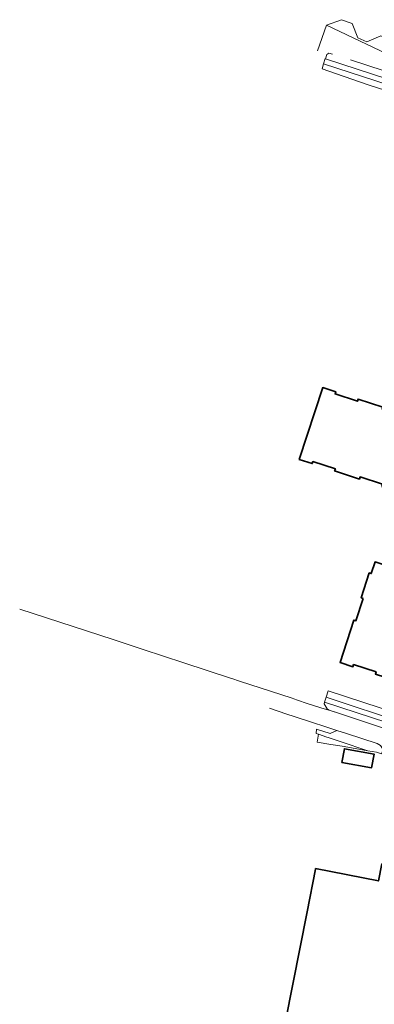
# Model space of a CAD drawing. Header units: metres. Extents: x 152391 to 157968, y 462336 to 467280.
# Tile 73 of 256: x 153051 to 153194, y 464091 to 464488. Entities that reach past the tile are written whole.
import ezdxf

# ---------------------------------------------------------------- set-up
doc = ezdxf.new("R2010")
doc.units = ezdxf.units.M
doc.header["$LTSCALE"] = 0.75
for name, color, linetype, lineweight in [('B-WE-GR-BEPLANTING_CULTUUR_BODEMBEDEKKER-GV', 251, 'Continuous', 18), ('B-WE-OG-BEBOUWING-GV', 6, 'Continuous', 35), ('B-WE-OG-TERREIN_CULTUURSCHEIDING-GV', 251, 'Continuous', 18), ('B-WE-VH-VERHARDING_ASFALT-GV', 251, 'Continuous', 18), ('B-WE-VH-VERHARDING_STRAATBAKSTEEN-GV', 251, 'Continuous', 18), ('B-WE-VH-VERHARDING_TEGEL-GV', 251, 'Continuous', 18)]:
    doc.layers.add(name, color=color, linetype=linetype, lineweight=lineweight)

msp = doc.modelspace()

# ---------------------------------------------------------------- linework, layer by layer
at = {"layer": 'B-WE-GR-BEPLANTING_CULTUUR_BODEMBEDEKKER-GV'}
for points in [[(153174.73, 464214.85), (153206.4, 464204.47), (153207.26, 464207.06), (153206.83, 464207.21), (153196.53, 464210.63), (153175.6, 464217.5)], [(153205.75, 464202.52), (153174.09, 464212.9), (153174.01, 464212.2), (153175.2, 464210.22), (153176.36, 464209.45), (153178.05, 464208.91), (153178.06, 464208.91), (153202.73, 464200.83), (153204.24, 464200.74), (153204.95, 464200.98)]]:
    msp.add_lwpolyline(points, close=True, dxfattribs=at)
at = {"layer": 'B-WE-OG-BEBOUWING-GV'}
for points in [[(153197.18, 464299.95), (153202.41, 464298.24), (153211.87, 464327.21), (153206.66, 464328.92), (153206.38, 464328.06), (153197.36, 464331.02), (153197.65, 464331.87), (153187.65, 464335.15), (153187.37, 464334.3), (153178.33, 464337.25), (153178.61, 464338.1), (153173.39, 464339.79), (153163.91, 464310.8), (153169.16, 464309.1), (153169.43, 464309.96), (153178.46, 464307.01), (153178.18, 464306.15), (153188.18, 464302.88), (153188.43, 464303.74), (153197.46, 464300.8)], [(153189.72, 464254.73), (153186.78, 464245.71), (153185.92, 464245.98), (153180.35, 464228.88), (153185.56, 464227.15), (153185.84, 464228.01), (153194.89, 464225.06), (153194.6, 464224.21), (153209.35, 464219.41), (153211.84, 464227.01), (153211.05, 464227.27), (153212.45, 464231.55), (153213.24, 464231.29), (153214.95, 464236.52), (153214.16, 464236.78), (153217.11, 464245.8), (153217.9, 464245.54), (153221.17, 464255.53), (153220.38, 464255.79), (153221.92, 464260.47), (153194.48, 464269.46), (153192.96, 464264.73), (153192.14, 464264.99), (153188.87, 464255.01)], [(153181.12, 464188.56), (153193.07, 464186.41), (153194.07, 464191.94), (153182.12, 464194.1)], [(153194.76, 464061.65), (153196.09, 464068.67), (153195.67, 464068.81), (153200.21, 464092.58), (153210.55, 464144.99), (153197.2, 464147.62), (153195.84, 464140.73), (153170.49, 464145.73), (153170.45, 464145.54), (153167.06, 464128.25), (153155.6, 464069.93)]]:
    msp.add_lwpolyline(points, close=True, dxfattribs=at)
at = {"layer": 'B-WE-OG-TERREIN_CULTUURSCHEIDING-GV'}
msp.add_lwpolyline([(153177.35, 464474.3), (153175.78, 464474.7), (153175.08, 464474.14), (153174.55, 464472.44), (153206.25, 464462.09), (153204.75, 464465.48), (153204.75, 464465.49), (153184.6, 464472.08)], dxfattribs=at)
for points in [[(153195.36, 464196.18), (153182.99, 464200.23), (153179.12, 464201.5), (153176.42, 464200.19), (153170.85, 464201.97), (153170.69, 464200.23), (153171.55, 464199.95), (153171.69, 464199.92), (153171.69, 464199.9), (153175.03, 464198.81), (153175.59, 464198.63), (153180.43, 464197.02), (153191.61, 464193.31), (153195.06, 464192.71), (153197.07, 464192.06), (153197.44, 464193.08), (153197.44, 464194.14), (153196.65, 464195.41)], [(153171.69, 464199.9), (153171.14, 464196.78), (153176.68, 464195.84), (153181.19, 464195.08), (153189.43, 464193.69), (153191.61, 464193.31), (153180.43, 464197.02), (153175.59, 464198.63), (153175.03, 464198.81)]]:
    msp.add_lwpolyline(points, close=True, dxfattribs=at)
at = {"layer": 'B-WE-VH-VERHARDING_ASFALT-GV'}
for points in [[(153286.47, 464438.78), (153298.04, 464435.02), (153315.99, 464429.18), (153318.1, 464435.31), (153306.24, 464439.19), (153306.22, 464439.2), (153292.07, 464443.81), (153270.9, 464450.72), (153238.82, 464461.22), (153238.28, 464461.39), (153238.25, 464461.4), (153219.97, 464467.39), (153219.84, 464467.43), (153205.38, 464471.98), (153201.82, 464473.29), (153174.88, 464485.95), (153171.26, 464475.69)], [(153184.6, 464472.08), (153204.75, 464465.49), (153204.76, 464465.49), (153217.82, 464461.22), (153220.81, 464460.25), (153220.99, 464460.19), (153236.38, 464455.16), (153243.95, 464452.68), (153246.86, 464451.73), (153264.71, 464445.89), (153271.12, 464443.8), (153285.84, 464438.98), (153286.47, 464438.78)], [(153202.73, 464200.83), (153178.06, 464208.91), (153178.05, 464208.91), (153176.36, 464209.45), (153175.87, 464209.71), (153172.61, 464210.65), (153167.1, 464212.34), (153163.24, 464213.69), (153161.72, 464214.22), (153161, 464214.46), (153139.87, 464221.34), (153136.69, 464222.36), (153136.21, 464222.59), (153117.45, 464228.73), (153100.95, 464234.14), (153088.97, 464238.11), (153051.26, 464250.41)], [(153151.87, 464210.41), (153158.95, 464208.1), (153161.81, 464207.16), (153169.65, 464204.6), (153173.78, 464203.24), (153179.12, 464201.5), (153182.99, 464200.23), (153195.36, 464196.18)]]:
    msp.add_lwpolyline(points, dxfattribs=at)
at = {"layer": 'B-WE-VH-VERHARDING_STRAATBAKSTEEN-GV'}
msp.add_lwpolyline([(153237.49, 464463.92), (153235.61, 464467.77), (153224.46, 464471.42), (153220.94, 464469.63), (153219.6, 464471.92), (153219.84, 464473), (153215.26, 464474.58), (153210.9, 464472.57), (153205.68, 464474.3), (153203.72, 464478.54), (153196.83, 464481.74), (153191.17, 464479.28), (153187.58, 464480.88), (153185.28, 464486.66), (153181.01, 464488.21), (153174.88, 464485.95), (153201.82, 464473.29), (153205.38, 464471.98), (153219.84, 464467.43), (153219.97, 464467.39), (153238.25, 464461.4), (153238.28, 464461.39), (153238.82, 464461.22)], close=True, dxfattribs=at)
at = {"layer": 'B-WE-VH-VERHARDING_TEGEL-GV'}
for points in [[(153204.78, 464457.8), (153205.04, 464458.67), (153205.52, 464459.99), (153173.73, 464470.43), (153173.09, 464468.36), (153178.57, 464466.56), (153192.09, 464461.86)], [(153205.52, 464459.99), (153206.25, 464462.08), (153206.25, 464462.09), (153174.55, 464472.44), (153174.37, 464472.5), (153173.73, 464470.43)], [(153206.4, 464204.47), (153174.73, 464214.85), (153174.09, 464212.9), (153205.75, 464202.52)]]:
    msp.add_lwpolyline(points, close=True, dxfattribs=at)

doc.saveas('drawing.dxf')
